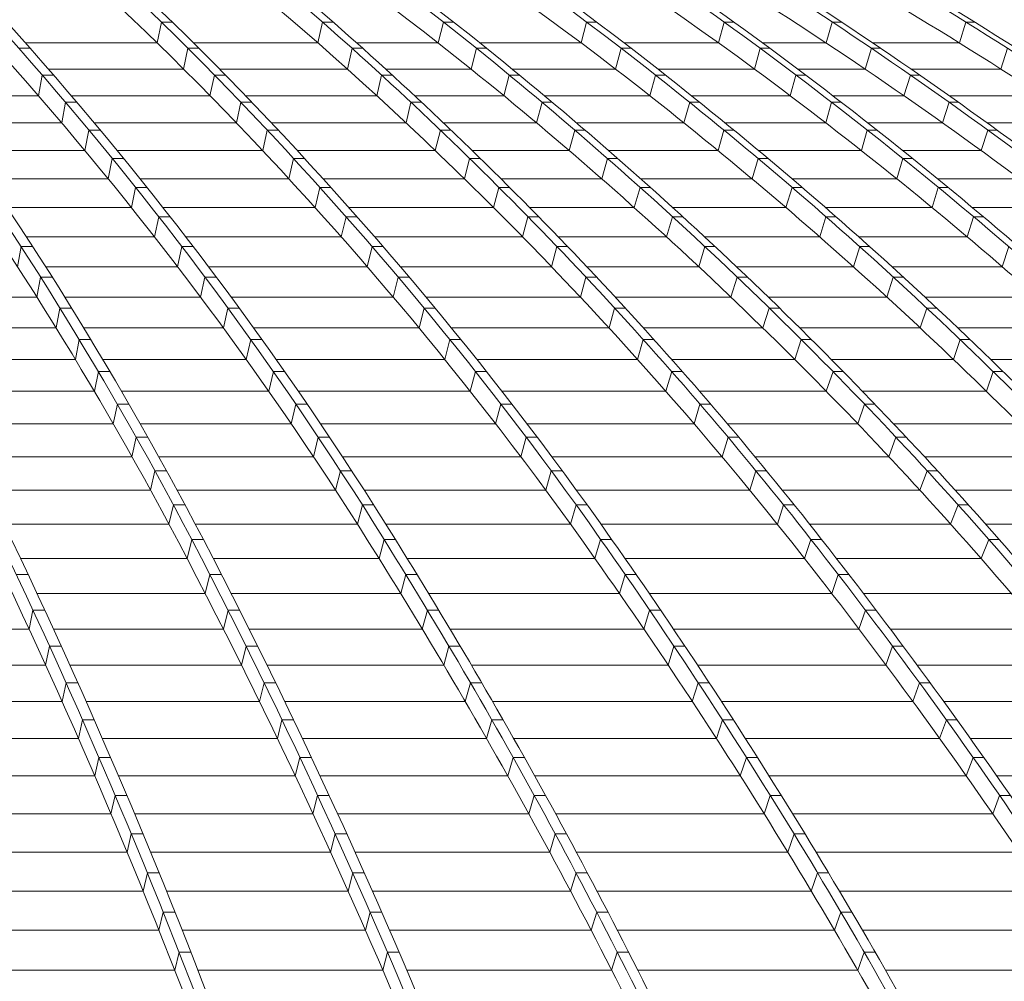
# Model space of a CAD drawing. Header units: millimetres. Extents: x 98865 to 469195, y -12752 to 43452.
# Tile 46 of 98: x 291889 to 295399, y 33197 to 36623. Entities that reach past the tile are written whole.
import ezdxf

# ---------------------------------------------------------------- set-up
doc = ezdxf.new("R2010")
doc.units = ezdxf.units.MM
doc.header["$LTSCALE"] = 0.05
doc.layers.get('0').update_dxf_attribs({"lineweight": 0})

# ---------------------------------------------------------------- blocks, each defined once
blk = doc.blocks.new('fjhhjhjj')
at = {"elevation": -8576.5}
for points in [[(68002.6, 24280.2, -0.095728), (69098.8, 23497.9, -0.055208), (70068.9, 22237.1, -0.035193), (70977.3, 20487.6, -0.024559), (71803, 18282.2, -0.018916), (72530.5, 15673.5)], [(68345.9, 24280.2, -0.092351), (69555.5, 23497.9, -0.056294), (70626.3, 22237.1, -0.03774), (71627.6, 20487.6, -0.026997), (72540.8, 18282.2, -0.020557), (73344, 15673.5)], [(68387.7, 24280.2, -0.092351), (69597.4, 23497.9, -0.056293), (70668.1, 22237.1, -0.03774), (71669.5, 20487.6, -0.026996), (72582.6, 18282.2, -0.020557), (73385.8, 15673.5)], [(68720.5, 24280.2, -0.088749), (70044.2, 23497.9, -0.056899), (71215.4, 22237.1, -0.038599), (72312.5, 20487.6, -0.027962), (73309.2, 18282.2, -0.022107), (74187.6, 15673.5)], [(68771.7, 24280.2, -0.080869), (70344.3, 23497.9, -0.056693), (71736.4, 22237.1, -0.041891), (73038.3, 20487.6, -0.031865), (74225.4, 18282.2, -0.025214), (75269.6, 15673.5)], [(68948.6, 24280.2, -0.074834), (70725.7, 23497.9, -0.055579), (72298.8, 22237.1, -0.04307), (73770, 20487.6, -0.033892), (75111.5, 18282.2, -0.027439), (76291.5, 15673.5)], [(68987.8, 24280.2, -0.074832), (70765, 23497.9, -0.055576), (72338, 22237.1, -0.043071), (73809.2, 20487.6, -0.033892), (75150.7, 18282.2, -0.027439), (76330.7, 15673.5)], [(69159.6, 24280.2, -0.069507), (71135.3, 23497.9, -0.05401), (72884.1, 22237.1, -0.043608), (74519.6, 20487.6, -0.035415), (76011, 18282.2, -0.029326), (77322.8, 15673.5)], [(69207.8, 24280.2, -0.064033), (71412.6, 23497.9, -0.051922), (73363.6, 22237.1, -0.042903), (75190.5, 20487.6, -0.0359), (76851.1, 18282.2, -0.031172), (78314.1, 15673.5)], [(69505.4, 24280.2, -0.061935), (71806.3, 23497.9, -0.050937), (73843, 22237.1, -0.043536), (75747.7, 20487.6, -0.037089), (77484.6, 18282.2, -0.031857), (79012.3, 15673.5)], [(69541, 24280.2, -0.061936), (71841.9, 23497.9, -0.050937), (73878.6, 22237.1, -0.043534), (75783.3, 20487.6, -0.037088), (77520.1, 18282.2, -0.031856), (79047.9, 15673.5)], [(69818.5, 24280.2, -0.059928), (72216.7, 23497.9, -0.050008), (74338.9, 22237.1, -0.042466), (76326.6, 20487.6, -0.036488), (78132.4, 18282.2, -0.03248), (79723.8, 15673.5)], [(69860.2, 24280.2, -0.056039), (72463.7, 23497.9, -0.047917), (74768.2, 22237.1, -0.042752), (76923.3, 20487.6, -0.037893), (78888.5, 18282.2, -0.033634), (80617.2, 15673.5)], [(70002.6, 24280.2, -0.053231), (72770.6, 23497.9, -0.046299), (75220.7, 22237.1, -0.042139), (77512.1, 20487.6, -0.038087), (79601.6, 18282.2, -0.03439), (81439.4, 15673.5)], [(70033.7, 24280.2, -0.05323), (72801.7, 23497.9, -0.046298), (75251.9, 22237.1, -0.042138), (77543.2, 20487.6, -0.038087), (79632.7, 18282.2, -0.03439), (81470.6, 15673.5)], [(70168.1, 24280.2, -0.050801), (73091.4, 23497.9, -0.044807), (75679, 22237.1, -0.041478), (78098.9, 20487.6, -0.038141), (80305.6, 18282.2, -0.034979), (82246.6, 15673.5)], [(70205.2, 24280.2, -0.048308), (73302.7, 23497.9, -0.043228), (76043.6, 22237.1, -0.039953), (78610.3, 20487.6, -0.037282), (80943.3, 18282.2, -0.035508), (82998.6, 15673.5)], [(70428, 24280.2, -0.047374), (73594.9, 23497.9, -0.042567), (76398.2, 22237.1, -0.040333), (79019.7, 20487.6, -0.038015), (81410.4, 18282.2, -0.035685), (83513.1, 15673.5)], [(70453.9, 24280.2, -0.047374), (73620.8, 23497.9, -0.042567), (76424, 22237.1, -0.040333), (79045.6, 20487.6, -0.038015), (81436.2, 18282.2, -0.035685), (83539, 15673.5)], [(70648.9, 24280.2, -0.046454), (73887, 23497.9, -0.041974), (76752.2, 22237.1, -0.039159), (79436, 20487.6, -0.037023), (81874.1, 18282.2, -0.035844), (84022.8, 15673.5)], [(70677.2, 24280.2, -0.044718), (74056.5, 23497.9, -0.040724), (77047.8, 22237.1, -0.039269), (79845.3, 20487.6, -0.037737), (82396.3, 18282.2, -0.036105), (84640.1, 15673.5)], [(70771.1, 24280.2, -0.043466), (74258.9, 23497.9, -0.039825), (77346.3, 22237.1, -0.038714), (80233.5, 20487.6, -0.037547), (82866.4, 18282.2, -0.036258), (85182.3, 15673.5)], [(70791, 24280.2, -0.043466), (74278.9, 23497.9, -0.039825), (77366.2, 22237.1, -0.038714), (80253.5, 20487.6, -0.037547), (82886.4, 18282.2, -0.036258), (85202.3, 15673.5)], [(70874.8, 24280.2, -0.042403), (74459.6, 23497.9, -0.039047), (77632.6, 22237.1, -0.038215), (80600.1, 20487.6, -0.037353), (83306.1, 18282.2, -0.036362), (85686.2, 15673.5)], [(70897.2, 24280.2, -0.041334), (74584.2, 23497.9, -0.038282), (77846.8, 22237.1, -0.037017), (80901.9, 20487.6, -0.036368), (83678.8, 18282.2, -0.036444), (86125.4, 15673.5)], [(71023.4, 24280.2, -0.040969), (74746.3, 23497.9, -0.037974), (78041.7, 22237.1, -0.037501), (81123.5, 20487.6, -0.037043), (83933.9, 18282.2, -0.036462), (86405.8, 15673.5)], [(71037, 24280.2, -0.040969), (74759.9, 23497.9, -0.037974), (78055.3, 22237.1, -0.037501), (81137.1, 20487.6, -0.037043), (83947.5, 18282.2, -0.036462), (86419.4, 15673.5)], [(71130.5, 24280.2, -0.040592), (74891.4, 23497.9, -0.037721), (78219.3, 22237.1, -0.038047), (81326, 20487.6, -0.037763), (84168.2, 18282.2, -0.036483), (86663.8, 15673.5)], [(71178.7, 24280.2, -0.039575), (75045, 23497.9, -0.036909), (78467.3, 22237.1, -0.036762), (81667.9, 20487.6, -0.036687), (84586.5, 18282.2, -0.03651), (87153.6, 15673.5)], [(71185.6, 24280.2, -0.039575), (75051.9, 23497.9, -0.036909), (78474.2, 22237.1, -0.036762), (81674.8, 20487.6, -0.036687), (84593.4, 18282.2, -0.01823), (85923.2, 17026.1, -0.018268), (87160.5, 15673.5)], [(71210.6, 24280.2, -0.039305), (75105.8, 23497.9, -0.0367), (78553.8, 22237.1, -0.036614), (81778.3, 20487.6, -0.036612), (84718.7, 18282.2, -0.036513), (87305, 15673.5)], [(71216, 24280.2, -0.039118), (75131.7, 23497.9, -0.036586), (78596.4, 22237.1, -0.039025), (81818.4, 20487.6, -0.039239), (84790.1, 18282.2, -0.036518), (87388.3, 15673.5)], [(87407.3, 15673.5, 0.18771), (71233.2, 24280.2)], [(68130.4, 24193.4, -0.085302), (69056.6, 23497.9, -0.055208), (70026.7, 22237.1, -0.035295), (70934.8, 20487.6, -0.024654), (71760.8, 18282.2, -0.018916), (72488.2, 15673.5)], [(68345.9, 24196.8, -0.093111), (69548.5, 23420, -0.056297), (70615.8, 22163.2, -0.037741), (71614, 20419.3, -0.026997), (72524.2, 18221, -0.020487), (73325, 15620.6)], [(68720.5, 24196.8, -0.089584), (70036.7, 23420, -0.056896), (71204.2, 22163.2, -0.03937), (72295.8, 20419.3, -0.028701), (73291.2, 18221, -0.010136), (73744.8, 16968.9, -0.008685), (74166.8, 15620.6)], [(68971.5, 24197.6, -0.070662), (70304, 23497.9, -0.056693), (71696.1, 22237.1, -0.041891), (72998, 20487.6, -0.031865), (74185.1, 18282.2, -0.025214), (75229.4, 15673.5)], [(68972.7, 24197.6, -0.073823), (70085.6, 23497.9, -0.056899), (71256.9, 22237.1, -0.038712), (72353.7, 20487.6, -0.02807), (73350.6, 18282.2, -0.022107), (74229, 15673.5)], [(69513.9, 24197.6, -0.055235), (71376.2, 23497.9, -0.051921), (73327.2, 22237.1, -0.043033), (75153.7, 20487.6, -0.036034), (76814.8, 18282.2, -0.031172), (78277.8, 15673.5)], [(69514.2, 24197.6, -0.057888), (71173.3, 23497.9, -0.05401), (72922.1, 22237.1, -0.043608), (74557.6, 20487.6, -0.035414), (76049, 18282.2, -0.029326), (77360.8, 15673.5)], [(70236, 24197.6, -0.047911), (72430.8, 23497.9, -0.047918), (74735.3, 22237.1, -0.042752), (76890.4, 20487.6, -0.037893), (78855.7, 18282.2, -0.033634), (80584.3, 15673.5)], [(70236.7, 24197.6, -0.050186), (72251.5, 23497.9, -0.050008), (74373.7, 22237.1, -0.042596), (76360.9, 20487.6, -0.036624), (78167.2, 18282.2, -0.03248), (79758.6, 15673.5)], [(70666.1, 24197.6, -0.042487), (73120.7, 23497.9, -0.044807), (75708.3, 22237.1, -0.041477), (78128.2, 20487.6, -0.038141), (80334.9, 18282.2, -0.034979), (82275.9, 15673.5)], [(70666.2, 24197.6, -0.0412), (73275.8, 23497.9, -0.043228), (76016.7, 22237.1, -0.040078), (78582.7, 20487.6, -0.037418), (80916.3, 18282.2, -0.035508), (82971.7, 15673.5)], [(71190.4, 24197.6, -0.037923), (74034.3, 23497.9, -0.040724), (77025.6, 22237.1, -0.039269), (79823.1, 20487.6, -0.037737), (82374, 18282.2, -0.036105), (84617.9, 15673.5)], [(71191.1, 24197.6, -0.039031), (73911.7, 23497.9, -0.041973), (76777, 22237.1, -0.039281), (79460.1, 20487.6, -0.037158), (81898.9, 18282.2, -0.035844), (84047.5, 15673.5)], [(71466.5, 24197.6, -0.035573), (74477.2, 23497.9, -0.039047), (77650.3, 22237.1, -0.038215), (80617.7, 20487.6, -0.037353), (83323.7, 18282.2, -0.036362), (85703.9, 15673.5)], [(71466.8, 24197.6, -0.035058), (74569.4, 23497.9, -0.038282), (77831.9, 22237.1, -0.037134), (80886.2, 20487.6, -0.036499), (83664, 18282.2, -0.036444), (86110.5, 15673.5)], [(71742.1, 24197.6, -0.033744), (74957.6, 23497.9, -0.037215), (78342.9, 22237.1, -0.036977), (81508.8, 20487.6, -0.018395), (82992.7, 19438.1, -0.036624), (85711.2, 17026.1, -0.018179), (86935.2, 15673.5)], [(71742.7, 24197.6, -0.034203), (74903.7, 23497.9, -0.037721), (78231.6, 22237.1, -0.038047), (81338.3, 20487.6, -0.037763), (84180.5, 18282.2, -0.036483), (86676.1, 15673.5)], [(71781.4, 24205.7, -0.033617), (75130.3, 23497.9, -0.036586), (78595.1, 22237.1, -0.039142), (81816.2, 20487.6, -0.039364), (84788.7, 18282.2, -0.036518), (87387, 15673.5)], [(71781.4, 24205.7, -0.033628), (75110.2, 23497.9, -0.0367), (78558.1, 22237.1, -0.036614), (81782.6, 20487.6, -0.036612), (84723, 18282.2, -0.036513), (87309.4, 15673.5)], [(69796.2, 24132.3, -0.054713), (71792.9, 23420, -0.05094), (73823.1, 22163.2, -0.043536), (75721.7, 20419.3, -0.037089), (77453.1, 18221, -0.031745), (78976.2, 15620.6)], [(69248.5, 24108, -0.063226), (70715.4, 23420, -0.055579), (72283.5, 22163.2, -0.04307), (73749.9, 20419.3, -0.033892), (75087.1, 18221, -0.0273), (76263.6, 15620.6)], [(70327.3, 24083.4, -0.0479), (72203.2, 23420, -0.050007), (74318.5, 22163.2, -0.043358), (76296.3, 20419.3, -0.037419), (78099.8, 18221, -0.032414), (79686.2, 15620.6)], [(69659.7, 24057.8, -0.052863), (71123.8, 23420, -0.05401), (72867.1, 22163.2, -0.043608), (74497.3, 20419.3, -0.035415), (75983.9, 18221, -0.029237), (77291.8, 15620.6)], [(68466.8, 23913, -0.056808), (69050.1, 23420, -0.055211), (70017.1, 22163.2, -0.035792), (70921.2, 20419.3, -0.025088), (71745.7, 18221, -0.018758), (72471, 15620.6)], [(69710.2, 23786.7, -0.032766), (70295, 23420, -0.05669), (71682.6, 22163.2, -0.04189), (72980.2, 20419.3, -0.031864), (74163.6, 18221, -0.025084), (75204.7, 15620.6)], [(71717.9, 23788, -0.020585), (72754.6, 23420, -0.046298), (75196.8, 22163.2, -0.042138), (77480.8, 20419.3, -0.038087), (79563.6, 18221, -0.034244), (81396, 15620.6)], [(72241.4, 23708.6, -0.014968), (73074.5, 23420, -0.044807), (75653.7, 22163.2, -0.041477), (78065.9, 20419.3, -0.038788), (80265.5, 18221, -0.034841), (82200.7, 15620.6)], [(72693.9, 23702.7, -0.013612), (73576.5, 23420, -0.042568), (76370.8, 22163.2, -0.040333), (78984.1, 20419.3, -0.038016), (81367, 18221, -0.035579), (83463.4, 15620.6)], [(70983, 23602.1, -0.011823), (71363.2, 23420, -0.051924), (73308, 22163.2, -0.043673), (75126.3, 20419.3, -0.036691), (76784.4, 18221, -0.014988), (77539.8, 16968.9, -0.013115), (78243.2, 15620.6)], [(73403.4, 23572.4, -0.006913), (73868.8, 23420, -0.041972), (76724.7, 22163.2, -0.040001), (79395.2, 20419.3, -0.037946), (81830.1, 18221, -0.035806), (83972, 15620.6)], [(72413.2, 23421.1, -0.000061), (72415.9, 23420, -0.047917), (74712.9, 22163.2, -0.042751), (76861.1, 20419.3, -0.037892), (78820, 18221, -0.033527), (80543.5, 15620.6)], [(73970.8, 23146.1, -0.03225), (75989.6, 22163.2, -0.04069), (78544.3, 20419.3, -0.038083), (80873.6, 18221, -0.035317), (82923.1, 15620.6)], [(74998, 23162.2, -0.030221), (77316.1, 22163.2, -0.038714), (80194.1, 20419.3, -0.037547), (82818.6, 18221, -0.036142), (85127.6, 15620.6)]]:
    blk.add_lwpolyline(points, format="xyb", dxfattribs=at)
for points, elevation in [([(72204.2, 22330.6), (72189.2, 22256.4)], -8576.5), ([(72204.2, 22330.6), (72243.4, 22330.6)], -8576.5), ([(72778.7, 22330.6), (72762, 22256.4)], -8576.5), ([(72778.7, 22330.6), (72816.7, 22330.6)], -8576.5), ([(73190.5, 22256.4), (73209.4, 22330.6)], -8576.5), ([(73209.4, 22330.6), (73245.8, 22330.6)], -8576.5), ([(73719.9, 22330.6), (73700.5, 22256.4)], -8576.5), ([(73719.9, 22330.6), (73755.5, 22330.6)], -8576.5), ([(74210.6, 22330.6), (74190.6, 22256.4)], -8576.5), ([(74210.6, 22330.6), (74245.4, 22330.6)], -8576.5), ([(74573.9, 22256.4), (74595.8, 22330.6)], -8576.5), ([(74595.8, 22330.6), (74628.7, 22330.6)], -8576.5), ([(75048.9, 22256.4), (75072.3, 22330.6)], -8576.5), ([(75072.3, 22330.6), (75103.4, 22330.6)], -8576.5), ([(71719.4, 22256.4), (72189.2, 22256.4)], -8576.5), ([(72318.8, 22256.4), (72762, 22256.4)], -8576.5), ([(72900.6, 22256.4), (73190.5, 22256.4)], -8576.5), ([(73339.6, 22256.4), (73700.5, 22256.4)], -8576.5), ([(73853.5, 22256.4), (74190.6, 22256.4)], -8576.5), ([(74347.5, 22256.4), (74573.9, 22256.4)], -8576.5), ([(74739.7, 22256.4), (75048.9, 22256.4)], -8576.5), ([(71696.1, 22237.1), (71736.4, 22237.1)], -8576.5), ([(72298.8, 22237.1), (72283.5, 22163.2)], -8576.5), ([(72298.8, 22237.1), (72338, 22237.1)], -8576.5), ([(72884.1, 22237.1), (72867.1, 22163.2)], -8576.5), ([(72884.1, 22237.1), (72922.1, 22237.1)], -8576.5), ([(73327.2, 22237.1), (73308, 22163.2)], -8576.5), ([(73327.2, 22237.1), (73363.6, 22237.1)], -8576.5), ([(73843, 22237.1), (73823.1, 22163.2)], -8576.5), ([(73843, 22237.1), (73878.6, 22237.1)], -8576.5), ([(74338.9, 22237.1), (74318.5, 22163.2)], -8576.5), ([(74338.9, 22237.1), (74373.7, 22237.1)], -8576.5), ([(74735.3, 22237.1), (74712.9, 22163.2)], -8576.5), ([(74735.3, 22237.1), (74768.2, 22237.1)], -8576.5), ([(75220.7, 22237.1), (75196.8, 22163.2)], -8576.5), ([(71801.2, 22163.2), (72283.5, 22163.2)], -8576.5), ([(72411.3, 22163.2), (72867.1, 22163.2)], -8576.5), ([(73003.7, 22163.2), (73308, 22163.2)], -8576.5), ([(73454.6, 22163.2), (73823.1, 22163.2)], -8576.5), ([(73973.8, 22163.2), (74318.5, 22163.2)], -8576.5), ([(74472.8, 22163.2), (74712.9, 22163.2)], -8576.5), ([(74876.1, 22163.2), (75196.8, 22163.2)], -8576.5), ([(71779.4, 22141.8), (71765.6, 22068.3)], -8576.5), ([(71779.4, 22141.8), (71819.7, 22141.8)], -8576.5), ([(72393.1, 22141.8), (72377.4, 22068.3)], -8576.5), ([(72393.1, 22141.8), (72432.3, 22141.8)], -8576.5), ([(72989.1, 22141.8), (72971.7, 22068.3)], -8576.5), ([(72989.1, 22141.8), (73027, 22141.8)], -8576.5), ([(73424.8, 22068.3), (73444.3, 22141.8)], -8576.5), ([(73444.3, 22141.8), (73480.6, 22141.8)], -8576.5), ([(73965.4, 22141.8), (73945.2, 22068.3)], -8576.5), ([(73965.4, 22141.8), (74001, 22141.8)], -8576.5), ([(74466.3, 22141.8), (74445.7, 22068.3)], -8576.5), ([(74466.3, 22141.8), (74501.1, 22141.8)], -8576.5), ([(74851.2, 22068.3), (74874.1, 22141.8)], -8576.5), ([(74874.1, 22141.8), (74906.9, 22141.8)], -8576.5), ([(71379.8, 22068.3), (71765.6, 22068.3)], -8576.5), ([(71862.7, 22044.7), (71848.7, 21971.4)], -8576.5), ([(71862.7, 22044.7), (71903, 22044.7)], -8576.5), ([(71883, 22068.3), (72377.4, 22068.3)], -8576.5), ([(72487.3, 22044.7), (72471.4, 21971.4)], -8576.5), ([(72487.3, 22044.7), (72526.5, 22044.7)], -8576.5), ([(72503.8, 22068.3), (72971.7, 22068.3)], -8576.5), ([(73093.9, 22044.7), (73076.2, 21971.4)], -8576.5), ([(73093.9, 22044.7), (73131.9, 22044.7)], -8576.5), ([(73106.6, 22068.3), (73424.8, 22068.3)], -8576.5), ([(73541.5, 21971.4), (73561.2, 22044.7)], -8576.5), ([(73561.2, 22044.7), (73597.5, 22044.7)], -8576.5), ([(73569.4, 22068.3), (73945.2, 22068.3)], -8576.5), ([(74087.7, 22044.7), (74067, 21971.4)], -8576.5), ([(74087.7, 22044.7), (74123.3, 22044.7)], -8576.5), ([(74093.8, 22068.3), (74445.7, 22068.3)], -8576.5), ([(74593.5, 22044.7), (74572.7, 21971.4)], -8576.5), ([(74593.5, 22044.7), (74628.4, 22044.7)], -8576.5), ([(74597.7, 22068.3), (74851.2, 22068.3)], -8576.5), ([(74989.2, 21971.4), (75012.5, 22044.7)], -8576.5), ([(75012, 22068.3), (75344, 22068.3)], -8576.5), ([(75012.5, 22044.7), (75045.3, 22044.7)], -8576.5), ([(71448.6, 21971.4), (71848.7, 21971.4)], -8576.5), ([(71946, 21945.6), (71931.7, 21872.7)], -8576.5), ([(71946, 21945.6), (71986.3, 21945.6)], -8576.5), ([(71964.8, 21971.4), (72471.4, 21971.4)], -8576.5), ([(72581.5, 21945.6), (72565.2, 21872.7)], -8576.5), ([(72581.5, 21945.6), (72620.7, 21945.6)], -8576.5), ([(72596.3, 21971.4), (73076.2, 21971.4)], -8576.5), ([(73198.6, 21945.6), (73180.5, 21872.7)], -8576.5), ([(73198.6, 21945.6), (73236.6, 21945.6)], -8576.5), ([(73209.5, 21971.4), (73541.5, 21971.4)], -8576.5), ([(73657.9, 21872.7), (73678, 21945.6)], -8576.5), ([(73678, 21945.6), (73714.3, 21945.6)], -8576.5), ([(73684.1, 21971.4), (74067, 21971.4)], -8576.5), ([(74209.6, 21945.6), (74188.6, 21872.7)], -8576.5), ([(74209.6, 21945.6), (74245.2, 21945.6)], -8576.5), ([(74213.7, 21971.4), (74572.7, 21971.4)], -8576.5), ([(74720.5, 21945.6), (74699.4, 21872.7)], -8576.5), ([(74720.5, 21945.6), (74755.4, 21945.6)], -8576.5), ([(74722.6, 21971.4), (74989.2, 21971.4)], -8576.5), ([(75126.8, 21872.7), (75150.5, 21945.6)], -8576.5), ([(75147.8, 21971.4), (75490.8, 21971.4)], -8576.5), ([(75150.5, 21945.6), (75183.4, 21945.6)], -8576.5), ([(71517.4, 21872.7), (71931.7, 21872.7)], -8576.5), ([(72046.6, 21872.7), (72565.2, 21872.7)], -8576.5), ([(72688.8, 21872.7), (73180.5, 21872.7)], -8576.5), ([(73312.3, 21872.7), (73657.9, 21872.7)], -8576.5), ([(73798.7, 21872.7), (74188.6, 21872.7)], -8576.5), ([(74333.4, 21872.7), (74699.4, 21872.7)], -8576.5), ([(74847.2, 21872.7), (75126.8, 21872.7)], -8576.5), ([(72029.2, 21844.7), (72014.5, 21772)], -8576.5), ([(72029.2, 21844.7), (72069.4, 21844.7)], -8576.5), ([(72675.4, 21844.7), (72658.9, 21772)], -8576.5), ([(72675.4, 21844.7), (72714.6, 21844.7)], -8576.5), ([(73303, 21844.7), (73284.6, 21772)], -8576.5), ([(73303, 21844.7), (73341, 21844.7)], -8576.5), ([(73774, 21772), (73794.4, 21844.7)], -8576.5), ([(73794.4, 21844.7), (73830.8, 21844.7)], -8576.5), ([(74331.3, 21844.7), (74309.8, 21772)], -8576.5), ([(74331.3, 21844.7), (74366.9, 21844.7)], -8576.5), ([(74847.2, 21844.7), (74825.7, 21772)], -8576.5), ([(74847.2, 21844.7), (74882.1, 21844.7)], -8576.5), ([(71586.1, 21772), (72014.5, 21772)], -8576.5), ([(72128.2, 21772), (72658.9, 21772)], -8576.5), ([(72781, 21772), (73284.6, 21772)], -8576.5), ([(73414.8, 21772), (73774, 21772)], -8576.5), ([(73913.1, 21772), (74309.8, 21772)], -8576.5), ([(74452.8, 21772), (74825.7, 21772)], -8576.5), ([(74971.6, 21772), (75264, 21772)], -8576.5), ([(72112.1, 21741.8), (72097.3, 21669.5)], -8576.5), ([(72112.1, 21741.8), (72152.4, 21741.8)], -8576.5), ([(72769.1, 21741.8), (72752.3, 21669.5)], -8576.5), ([(72769.1, 21741.8), (72808.3, 21741.8)], -8576.5), ([(73407.2, 21741.8), (73388.5, 21669.5)], -8576.5), ([(73407.2, 21741.8), (73445.2, 21741.8)], -8576.5), ([(73889.8, 21669.5), (73910.6, 21741.8)], -8576.5), ([(73910.6, 21741.8), (73946.9, 21741.8)], -8576.5), ([(74452.5, 21741.8), (74430.7, 21669.5)], -8576.5), ([(74452.5, 21741.8), (74488.1, 21741.8)], -8576.5), ([(74973.5, 21741.8), (74951.6, 21669.5)], -8576.5), ([(74973.5, 21741.8), (75008.4, 21741.8)], -8576.5), ([(71654.7, 21669.5), (72097.3, 21669.5)], -8576.5), ([(72209.7, 21669.5), (72752.3, 21669.5)], -8576.5), ([(72873.1, 21669.5), (73388.5, 21669.5)], -8576.5), ([(73517.1, 21669.5), (73889.8, 21669.5)], -8576.5), ([(74027.2, 21669.5), (74430.7, 21669.5)], -8576.5), ([(74571.8, 21669.5), (74951.6, 21669.5)], -8576.5), ([(75095.6, 21669.5), (75400.7, 21669.5)], -8576.5), ([(72194.9, 21637.1), (72179.7, 21565.2)], -8576.5), ([(72194.9, 21637.1), (72235.2, 21637.1)], -8576.5), ([(72862.6, 21637.1), (72845.4, 21565.2)], -8576.5), ([(72862.6, 21637.1), (72901.8, 21637.1)], -8576.5), ([(73511, 21637.1), (73491.9, 21565.2)], -8576.5), ([(73511, 21637.1), (73549, 21637.1)], -8576.5), ([(74005.1, 21565.2), (74026.4, 21637.1)], -8576.5), ([(74026.4, 21637.1), (74062.7, 21637.1)], -8576.5), ([(74573.3, 21637.1), (74551.1, 21565.2)], -8576.5), ([(74573.3, 21637.1), (74608.9, 21637.1)], -8576.5), ([(75099.5, 21637.1), (75077, 21565.2)], -8576.5), ([(75099.5, 21637.1), (75134.3, 21637.1)], -8576.5), ([(71723.2, 21565.2), (72179.7, 21565.2)], -8576.5), ([(72291, 21565.2), (72845.4, 21565.2)], -8576.5), ([(72964.9, 21565.2), (73491.9, 21565.2)], -8576.5), ([(73619.1, 21565.2), (74005.1, 21565.2)], -8576.5), ([(74140.9, 21565.2), (74551.1, 21565.2)], -8576.5), ([(74690.5, 21565.2), (75077, 21565.2)], -8576.5), ([(71704.2, 21530.6), (71691.5, 21458.9)], -8576.5), ([(71704.2, 21530.6), (71745.6, 21530.6)], -8576.5), ([(72277.3, 21530.6), (72261.9, 21458.9)], -8576.5), ([(72277.3, 21530.6), (72317.6, 21530.6)], -8576.5), ([(72955.7, 21530.6), (72938.2, 21458.9)], -8576.5), ([(72955.7, 21530.6), (72994.9, 21530.6)], -8576.5), ([(73614.4, 21530.6), (73595, 21458.9)], -8576.5), ([(73614.4, 21530.6), (73652.4, 21530.6)], -8576.5), ([(74120.1, 21458.9), (74141.8, 21530.6)], -8576.5), ([(74141.8, 21530.6), (74178.1, 21530.6)], -8576.5), ([(74693.6, 21530.6), (74671.1, 21458.9)], -8576.5), ([(74693.6, 21530.6), (74729.2, 21530.6)], -8576.5), ([(75224.9, 21530.6), (75201.9, 21458.9)], -8576.5), ([(71791.5, 21458.9), (72261.9, 21458.9)], -8576.5), ([(72372, 21458.9), (72938.2, 21458.9)], -8576.5), ([(73056.3, 21458.9), (73595, 21458.9)], -8576.5), ([(73720.7, 21458.9), (74120.1, 21458.9)], -8576.5), ([(74254.3, 21458.9), (74671.1, 21458.9)], -8576.5), ([(74808.7, 21458.9), (75201.9, 21458.9)], -8576.5), ([(71773.4, 21422.1), (71760.4, 21350.8)], -8576.5), ([(71773.4, 21422.1), (71814.9, 21422.1)], -8576.5), ([(72359.4, 21422.1), (72343.7, 21350.8)], -8576.5), ([(72359.4, 21422.1), (72399.7, 21422.1)], -8576.5), ([(73048.4, 21422.1), (73030.6, 21350.8)], -8576.5), ([(73048.4, 21422.1), (73087.6, 21422.1)], -8576.5), ([(73717.4, 21422.1), (73697.7, 21350.8)], -8576.5), ([(73717.4, 21422.1), (73755.4, 21422.1)], -8576.5), ([(74256.7, 21422.1), (74234.4, 21350.8)], -8576.5), ([(74256.7, 21422.1), (74293, 21422.1)], -8576.5), ([(74813.4, 21422.1), (74790.5, 21350.8)], -8576.5), ([(74813.4, 21422.1), (74849, 21422.1)], -8576.5), ([(71219.2, 21350.8), (71760.4, 21350.8)], -8576.5), ([(71859.6, 21350.8), (72343.7, 21350.8)], -8576.5), ([(72452.7, 21350.8), (73030.6, 21350.8)], -8576.5), ([(73147.4, 21350.8), (73697.7, 21350.8)], -8576.5), ([(73821.9, 21350.8), (74234.4, 21350.8)], -8576.5), ([(74367.2, 21350.8), (74790.5, 21350.8)], -8576.5), ([(74926.4, 21350.8), (75326.2, 21350.8)], -8576.5), ([(71842.5, 21311.7), (71829.1, 21240.8)], -8576.5), ([(71842.5, 21311.7), (71883.9, 21311.7)], -8576.5), ([(72441.2, 21311.7), (72425.3, 21240.8)], -8576.5), ([(72441.2, 21311.7), (72481.5, 21311.7)], -8576.5), ([(73140.7, 21311.7), (73122.7, 21240.8)], -8576.5), ([(73140.7, 21311.7), (73179.9, 21311.7)], -8576.5), ([(73820, 21311.7), (73799.9, 21240.8)], -8576.5), ([(73820, 21311.7), (73858, 21311.7)], -8576.5), ([(74348.4, 21240.8), (74371.2, 21311.7)], -8576.5), ([(74371.2, 21311.7), (74407.6, 21311.7)], -8576.5), ([(74932.8, 21311.7), (74909.4, 21240.8)], -8576.5), ([(74932.8, 21311.7), (74968.4, 21311.7)], -8576.5), ([(71281.1, 21240.8), (71829.1, 21240.8)], -8576.5), ([(71927.4, 21240.8), (72425.3, 21240.8)], -8576.5), ([(72533.1, 21240.8), (73122.7, 21240.8)], -8576.5), ([(73238.2, 21240.8), (73799.9, 21240.8)], -8576.5), ([(73922.7, 21240.8), (74348.4, 21240.8)], -8576.5), ([(74479.9, 21240.8), (74909.4, 21240.8)], -8576.5), ([(75043.7, 21240.8), (75450.1, 21240.8)], -8576.5), ([(71911.1, 21199.4), (71897.4, 21128.8)], -8576.5), ([(71911.1, 21199.4), (71952.5, 21199.4)], -8576.5), ([(72522.6, 21199.4), (72506.4, 21128.8)], -8576.5), ([(72522.6, 21199.4), (72562.9, 21199.4)], -8576.5), ([(73232.6, 21199.4), (73214.2, 21128.8)], -8576.5), ([(73232.6, 21199.4), (73271.8, 21199.4)], -8576.5), ([(73922, 21199.4), (73901.7, 21128.8)], -8576.5), ([(73922, 21199.4), (73960, 21199.4)], -8576.5), ([(74461.8, 21128.8), (74485.1, 21199.4)], -8576.5), ([(74485.1, 21199.4), (74521.5, 21199.4)], -8576.5), ([(75051.5, 21199.4), (75027.8, 21128.8)], -8576.5), ([(75051.5, 21199.4), (75087.1, 21199.4)], -8576.5), ([(71342.7, 21128.8), (71897.4, 21128.8)], -8576.5), ([(71994.9, 21128.8), (72506.4, 21128.8)], -8576.5), ([(72613.1, 21128.8), (73214.2, 21128.8)], -8576.5), ([(73328.5, 21128.8), (73901.7, 21128.8)], -8576.5), ([(74023, 21128.8), (74461.8, 21128.8)], -8576.5), ([(74591.9, 21128.8), (75027.8, 21128.8)], -8576.5), ([(75160.4, 21128.8), (75573.4, 21128.8)], -8576.5), ([(71979.4, 21085.3), (71965.2, 21015.1)], -8576.5), ([(71979.4, 21085.3), (72020.7, 21085.3)], -8576.5), ([(72603.4, 21085.3), (72586.9, 21015.1)], -8576.5), ([(72603.4, 21085.3), (72643.7, 21085.3)], -8576.5), ([(73323.9, 21085.3), (73305.2, 21015.1)], -8576.5), ([(73323.9, 21085.3), (73363.1, 21085.3)], -8576.5), ([(74023.5, 21085.3), (74002.7, 21015.1)], -8576.5), ([(74023.5, 21085.3), (74061.5, 21085.3)], -8576.5), ([(74574.5, 21015.1), (74598.4, 21085.3)], -8576.5), ([(74598.4, 21085.3), (74634.9, 21085.3)], -8576.5), ([(75169.5, 21085.3), (75145.4, 21015.1)], -8576.5), ([(75169.5, 21085.3), (75205.1, 21085.3)], -8576.5), ([(71403.8, 21015.1), (71965.2, 21015.1)], -8576.5), ([(72061.9, 21015.1), (72586.9, 21015.1)], -8576.5), ([(72692.5, 21015.1), (73305.2, 21015.1)], -8576.5), ([(73418.2, 21015.1), (74002.7, 21015.1)], -8576.5), ([(74122.7, 21015.1), (74574.5, 21015.1)], -8576.5), ([(74703.4, 21015.1), (75145.4, 21015.1)], -8576.5), ([(72047.2, 20969.4), (72032.5, 20899.5)], -8576.5), ([(72047.2, 20969.4), (72088.5, 20969.4)], -8576.5), ([(72683.7, 20969.4), (72666.9, 20899.5)], -8576.5), ([(72683.7, 20969.4), (72723.9, 20969.4)], -8576.5), ([(73414.5, 20969.4), (73395.6, 20899.5)], -8576.5), ([(73414.5, 20969.4), (73453.7, 20969.4)], -8576.5), ([(74124.2, 20969.4), (74103.2, 20899.5)], -8576.5), ([(74124.2, 20969.4), (74162.2, 20969.4)], -8576.5), ([(74686.5, 20899.5), (74711, 20969.4)], -8576.5), ([(74711, 20969.4), (74747.5, 20969.4)], -8576.5), ([(71464.5, 20899.5), (72032.5, 20899.5)], -8576.5), ([(72128.5, 20899.5), (72666.9, 20899.5)], -8576.5), ([(72771.4, 20899.5), (73395.6, 20899.5)], -8576.5), ([(73507.3, 20899.5), (74103.2, 20899.5)], -8576.5), ([(74221.8, 20899.5), (74686.5, 20899.5)], -8576.5), ([(74814.2, 20899.5), (75262.3, 20899.5)], -8576.5), ([(72114.4, 20851.6), (72099.3, 20782.2)], -8576.5), ([(72114.4, 20851.6), (72155.7, 20851.6)], -8576.5), ([(72763.3, 20851.6), (72746.3, 20782.2)], -8576.5), ([(72763.3, 20851.6), (72803.6, 20851.6)], -8576.5), ([(73504.5, 20851.6), (73485.3, 20782.2)], -8576.5), ([(73504.5, 20851.6), (73543.7, 20851.6)], -8576.5), ([(74224.3, 20851.6), (74202.9, 20782.2)], -8576.5), ([(74224.3, 20851.6), (74262.2, 20851.6)], -8576.5), ([(74797.7, 20782.2), (74822.9, 20851.6)], -8576.5), ([(74822.9, 20851.6), (74859.5, 20851.6)], -8576.5), ([(71524.7, 20782.2), (72099.3, 20782.2)], -8576.5), ([(72194.6, 20782.2), (72746.3, 20782.2)], -8576.5), ([(72849.7, 20782.2), (73485.3, 20782.2)], -8576.5), ([(73595.8, 20782.2), (74202.9, 20782.2)], -8576.5), ([(74320.2, 20782.2), (74797.7, 20782.2)], -8576.5), ([(74924.4, 20782.2), (75378.5, 20782.2)], -8576.5), ([(72181.1, 20732.1), (72165.5, 20663)], -8576.5), ([(72181.1, 20732.1), (72222.3, 20732.1)], -8576.5), ([(72842.3, 20732.1), (72825, 20663)], -8576.5), ([(72842.3, 20732.1), (72882.5, 20732.1)], -8576.5), ([(73593.8, 20732.1), (73574.3, 20663)], -8576.5), ([(73593.8, 20732.1), (73633, 20732.1)], -8576.5), ([(74323.5, 20732.1), (74301.9, 20663)], -8576.5), ([(74323.5, 20732.1), (74361.5, 20732.1)], -8576.5), ([(74908.1, 20663), (74934, 20732.1)], -8576.5), ([(74934, 20732.1), (74970.7, 20732.1)], -8576.5), ([(71584.4, 20663), (72165.5, 20663)], -8576.5), ([(72260.1, 20663), (72825, 20663)], -8576.5), ([(72927.3, 20663), (73574.3, 20663)], -8576.5), ([(73683.6, 20663), (74301.9, 20663)], -8576.5), ([(74417.8, 20663), (74908.1, 20663)], -8576.5), ([(75033.8, 20663), (75493.8, 20663)], -8576.5), ([(72247.2, 20610.7), (72231, 20542)], -8576.5), ([(72247.2, 20610.7), (72288.3, 20610.7)], -8576.5), ([(72920.5, 20610.7), (72903, 20542)], -8576.5), ([(72920.5, 20610.7), (72960.8, 20610.7)], -8576.5), ([(73682.3, 20610.7), (73662.5, 20542)], -8576.5), ([(73682.3, 20610.7), (73721.5, 20610.7)], -8576.5), ([(74422, 20610.7), (74400, 20542)], -8576.5), ([(74422, 20610.7), (74460, 20610.7)], -8576.5), ([(75017.7, 20542), (75044.3, 20610.7)], -8576.5), ([(75044.3, 20610.7), (75081, 20610.7)], -8576.5), ([(71643.4, 20542), (72231, 20542)], -8576.5), ([(72325, 20542), (72903, 20542)], -8576.5), ([(73004.2, 20542), (73662.5, 20542)], -8576.5), ([(73770.6, 20542), (74400, 20542)], -8576.5), ([(74514.7, 20542), (75017.7, 20542)], -8576.5), ([(75142.4, 20542), (75608.2, 20542)], -8576.5), ([(72312.5, 20487.6), (72295.8, 20419.3)], -8576.5), ([(72312.5, 20487.6), (72353.7, 20487.6)], -8576.5), ([(72998, 20487.6), (72980.2, 20419.3)], -8576.5), ([(72998, 20487.6), (73038.3, 20487.6)], -8576.5), ([(73770, 20487.6), (73749.9, 20419.3)], -8576.5), ([(73770, 20487.6), (73809.2, 20487.6)], -8576.5), ([(74519.6, 20487.6), (74497.3, 20419.3)], -8576.5), ([(74519.6, 20487.6), (74557.6, 20487.6)], -8576.5), ([(75153.7, 20487.6), (75126.3, 20419.3)], -8576.5), ([(75153.7, 20487.6), (75190.5, 20487.6)], -8576.5), ([(71702, 20419.3), (72295.8, 20419.3)], -8576.5), ([(72389.1, 20419.3), (72980.2, 20419.3)], -8576.5), ([(73080.6, 20419.3), (73749.9, 20419.3)], -8576.5), ([(73857.1, 20419.3), (74497.3, 20419.3)], -8576.5), ([(74610.9, 20419.3), (75126.3, 20419.3)], -8576.5), ([(71687, 20362.5), (71728.9, 20362.5)], 5545.8), ([(72377.2, 20362.5), (72360.6, 20294.6)], 5545.8), ([(72377.2, 20362.5), (72418.4, 20362.5)], 5545.8), ([(73075.3, 20362.5), (73057.3, 20294.6)], 5545.8), ([(73075.3, 20362.5), (73115.6, 20362.5)], 5545.8), ([(73857.4, 20362.5), (73837.1, 20294.6)], 5545.8), ([(73857.4, 20362.5), (73896.6, 20362.5)], 5545.8), ([(74616.9, 20362.5), (74594.3, 20294.6)], 5545.8), ([(74616.9, 20362.5), (74654.9, 20362.5)], 5545.8), ([(71760.7, 20294.6), (72360.6, 20294.6)], -8576.5), ([(72453.1, 20294.6), (73057.3, 20294.6)], -8576.5), ([(73157, 20294.6), (73837.1, 20294.6)], -8576.5), ([(73943.5, 20294.6), (74594.3, 20294.6)], -8576.5), ([(74707, 20294.6), (75234.6, 20294.6)], -8576.5), ([(71746.3, 20235.7), (71732.3, 20168.2)], -8576.5), ([(71746.3, 20235.7), (71788.2, 20235.7)], -8576.5), ([(72441.7, 20235.7), (72425.3, 20168.2)], -8576.5), ([(72441.7, 20235.7), (72482.9, 20235.7)], -8576.5), ([(73152.4, 20235.7), (73134.2, 20168.2)], -8576.5), ([(73152.4, 20235.7), (73192.7, 20235.7)], -8576.5), ([(73944.6, 20235.7), (73924, 20168.2)], -8576.5), ([(73944.6, 20235.7), (73983.8, 20235.7)], -8576.5), ([(74713.9, 20235.7), (74691, 20168.2)], -8576.5), ([(74713.9, 20235.7), (74751.9, 20235.7)], -8576.5), ([(71112.4, 20168.2), (71732.3, 20168.2)], -8576.5), ([(71819.3, 20168.2), (72425.3, 20168.2)], -8576.5), ([(72516.9, 20168.2), (73134.2, 20168.2)], -8576.5), ([(73233.2, 20168.2), (73924, 20168.2)], -8576.5), ([(74029.6, 20168.2), (74691, 20168.2)], -8576.5), ([(74802.8, 20168.2), (75342.5, 20168.2)], -8576.5), ([(71805.4, 20107.1), (71791.2, 20040)], -8576.5), ([(71805.4, 20107.1), (71847.2, 20107.1)], -8576.5), ([(72506.1, 20107.1), (72489.7, 20040)], -8576.5), ([(72506.1, 20107.1), (72547.3, 20107.1)], -8576.5), ([(73229.3, 20107.1), (73210.8, 20040)], -8576.5), ([(73229.3, 20107.1), (73269.6, 20107.1)], -8576.5), ([(74031.5, 20107.1), (74010.6, 20040)], -8576.5), ([(74031.5, 20107.1), (74070.7, 20107.1)], -8576.5), ([(74810.5, 20107.1), (74787.2, 20040)], -8576.5), ([(74810.5, 20107.1), (74848.5, 20107.1)], -8576.5), ([(71165.1, 20040), (71791.2, 20040)], -8576.5), ([(71877.7, 20040), (72489.7, 20040)], -8576.5), ([(72580.5, 20040), (73210.8, 20040)], -8576.5), ([(73309.1, 20040), (74010.6, 20040)], -8576.5), ([(74115.4, 20040), (74787.2, 20040)], -8576.5), ([(74898.2, 20040), (75449.9, 20040)], -8576.5), ([(71864.3, 19976.7), (71849.9, 19910.1)], -8576.5), ([(71864.3, 19976.7), (71906.1, 19976.7)], -8576.5), ([(72570.2, 19976.7), (72553.9, 19910.1)], -8576.5), ([(72570.2, 19976.7), (72611.5, 19976.7)], -8576.5), ([(73305.8, 19976.7), (73287.1, 19910.1)], -8576.5), ([(73305.8, 19976.7), (73346.1, 19976.7)], -8576.5), ([(74118, 19976.7), (74096.8, 19910.1)], -8576.5), ([(74118, 19976.7), (74157.2, 19976.7)], -8576.5), ([(74906.7, 19976.7), (74883.1, 19910.1)], -8576.5), ([(74906.7, 19976.7), (74944.6, 19976.7)], -8576.5), ([(71217.6, 19910.1), (71849.9, 19910.1)], -8576.5), ([(71935.8, 19910.1), (72553.9, 19910.1)], -8576.5), ([(72643.9, 19910.1), (73287.1, 19910.1)], -8576.5), ([(73384.7, 19910.1), (74096.8, 19910.1)], -8576.5), ([(74200.8, 19910.1), (74883.1, 19910.1)], -8576.5), ([(74993.1, 19910.1), (75556.8, 19910.1)], -8576.5), ([(71922.9, 19844.6), (71908.3, 19778.4)], -8576.5), ([(71922.9, 19844.6), (71964.8, 19844.6)], -8576.5), ([(72634.1, 19844.6), (72617.8, 19778.4)], -8576.5), ([(72634.1, 19844.6), (72675.4, 19844.6)], -8576.5), ([(73382, 19844.6), (73363.1, 19778.4)], -8576.5), ([(73382, 19844.6), (73422.3, 19844.6)], -8576.5), ([(74204.1, 19844.6), (74182.6, 19778.4)], -8576.5), ([(74204.1, 19844.6), (74243.3, 19844.6)], -8576.5), ([(75002.4, 19844.6), (74978.5, 19778.4)], -8576.5), ([(75002.4, 19844.6), (75040.3, 19844.6)], -8576.5), ([(71269.9, 19778.4), (71908.3, 19778.4)], -8576.5), ([(71993.8, 19778.4), (72617.8, 19778.4)], -8576.5), ([(72707.1, 19778.4), (73363.1, 19778.4)], -8576.5), ([(73460, 19778.4), (74182.6, 19778.4)], -8576.5), ([(74285.9, 19778.4), (74978.5, 19778.4)], -8576.5), ([(75087.7, 19778.4), (75663.2, 19778.4)], -8576.5), ([(71981.3, 19710.8), (71966.5, 19645)], -8576.5), ([(71981.3, 19710.8), (72023.1, 19710.8)], -8576.5), ([(72697.7, 19710.8), (72681.4, 19645)], -8576.5), ([(72697.7, 19710.8), (72739.1, 19710.8)], -8576.5), ([(73457.9, 19710.8), (73438.7, 19645)], -8576.5), ([(73457.9, 19710.8), (73498.2, 19710.8)], -8576.5), ([(74289.7, 19710.8), (74268, 19645)], -8576.5), ([(74289.7, 19710.8), (74328.9, 19710.8)], -8576.5), ([(75097.5, 19710.8), (75073.4, 19645)], -8576.5), ([(75097.5, 19710.8), (75135.5, 19710.8)], -8576.5), ([(71322, 19645), (71966.5, 19645)], -8576.5), ([(72051.4, 19645), (72681.4, 19645)], -8576.5), ([(72770, 19645), (73438.7, 19645)], -8576.5), ([(73534.9, 19645), (74268, 19645)], -8576.5), ([(74370.5, 19645), (75073.4, 19645)], -8576.5), ([(75181.7, 19645), (75769, 19645)], -8576.5), ([(72039.3, 19575.3), (72024.4, 19510)], -8576.5), ([(72039.3, 19575.3), (72081.2, 19575.3)], -8576.5), ([(72761, 19575.3), (72744.6, 19510)], -8576.5), ([(72761, 19575.3), (72802.4, 19575.3)], -8576.5), ([(73533.3, 19575.3), (73513.8, 19510)], -8576.5), ([(73533.3, 19575.3), (73573.5, 19575.3)], -8576.5), ([(74374.9, 19575.3), (74352.9, 19510)], -8576.5), ([(74374.9, 19575.3), (74414.1, 19575.3)], -8576.5), ([(75192.2, 19575.3), (75167.7, 19510)], -8576.5), ([(75192.2, 19575.3), (75230.2, 19575.3)], -8576.5), ([(71373.9, 19510), (72024.4, 19510)], -8576.5), ([(72108.8, 19510), (72744.6, 19510)], -8576.5), ([(72832.5, 19510), (73513.8, 19510)], -8576.5), ([(73609.4, 19510), (74352.9, 19510)], -8576.5), ([(74454.6, 19510), (75167.7, 19510)], -8576.5), ([(72097, 19438.1), (72081.9, 19373.2)], -8576.5), ([(72097, 19438.1), (72138.8, 19438.1)], -8576.5), ([(72823.9, 19438.1), (72807.5, 19373.2)], -8576.5), ([(72823.9, 19438.1), (72865.3, 19438.1)], -8576.5), ([(73608.2, 19438.1), (73588.5, 19373.2)], -8576.5), ([(73608.2, 19438.1), (73648.5, 19438.1)], -8576.5), ([(74459.5, 19438.1), (74437.2, 19373.2)], -8576.5), ([(74459.5, 19438.1), (74498.7, 19438.1)], -8576.5), ([(71425.4, 19373.2), (72081.9, 19373.2)], -8576.5), ([(72165.7, 19373.2), (72807.5, 19373.2)], -8576.5), ([(72894.7, 19373.2), (73588.5, 19373.2)], -8576.5), ([(73683.4, 19373.2), (74437.2, 19373.2)], -8576.5), ([(74538.2, 19373.2), (75261.4, 19373.2)], -8576.5), ([(72154.2, 19299.4), (72138.9, 19234.9)], -8576.5), ([(72154.2, 19299.4), (72196, 19299.4)], -8576.5), ([(72886.4, 19299.4), (72869.8, 19234.9)], -8576.5), ([(72886.4, 19299.4), (72927.8, 19299.4)], -8576.5), ([(73682.5, 19299.4), (73662.6, 19234.9)], -8576.5), ([(73682.5, 19299.4), (73722.8, 19299.4)], -8576.5), ([(74543.4, 19299.4), (74520.9, 19234.9)], -8576.5), ([(74543.4, 19299.4), (74582.6, 19299.4)], -8576.5), ([(71476.5, 19234.9), (72138.9, 19234.9)], -8576.5), ([(72222.3, 19234.9), (72869.8, 19234.9)], -8576.5), ([(72956.4, 19234.9), (73662.6, 19234.9)], -8576.5), ([(73756.8, 19234.9), (74520.9, 19234.9)], -8576.5), ([(74621.1, 19234.9), (75354.4, 19234.9)], -8576.5), ([(72211, 19159), (72195.5, 19095)], -8576.5), ([(72211, 19159), (72252.8, 19159)], -8576.5), ([(72948.4, 19159), (72931.7, 19095)], -8576.5), ([(72948.4, 19159), (72989.8, 19159)], -8576.5), ([(73756.2, 19159), (73736.1, 19095)], -8576.5), ([(73756.2, 19159), (73796.5, 19159)], -8576.5), ([(74626.7, 19159), (74603.9, 19095)], -8576.5), ([(74626.7, 19159), (74665.9, 19159)], -8576.5), ([(71527.3, 19095), (72195.5, 19095)], -8576.5), ([(72278.3, 19095), (72931.7, 19095)], -8576.5), ([(73017.7, 19095), (73736.1, 19095)], -8576.5), ([(73829.7, 19095), (74603.9, 19095)], -8576.5), ([(74703.4, 19095), (75446.7, 19095)], -8576.5), ([(72267.3, 19017), (72251.6, 18953.4)], -8576.5), ([(72267.3, 19017), (72309.1, 19017)], -8576.5), ([(73009.9, 19017), (72993.1, 18953.4)], -8576.5), ([(73009.9, 19017), (73051.3, 19017)], -8576.5), ([(73829.4, 19017), (73809, 18953.4)], -8576.5), ([(73829.4, 19017), (73869.7, 19017)], -8576.5), ([(74709.4, 19017), (74686.3, 18953.4)], -8576.5), ([(74709.4, 19017), (74748.6, 19017)], -8576.5), ([(71577.7, 18953.4), (72251.6, 18953.4)], -8576.5), ([(72334, 18953.4), (72993.1, 18953.4)], -8576.5), ([(73078.5, 18953.4), (73809, 18953.4)], -8576.5), ([(73902, 18953.4), (74686.3, 18953.4)], -8576.5), ([(74785.1, 18953.4), (75538.2, 18953.4)], -8576.5)]:
    blk.add_lwpolyline(points, dxfattribs=dict(elevation=elevation))

msp = doc.modelspace()

# ---------------------------------------------------------------- block references
msp.add_blockref('fjhhjhjj', (220189.5, 14284, -85924.7))

doc.saveas('drawing.dxf')
